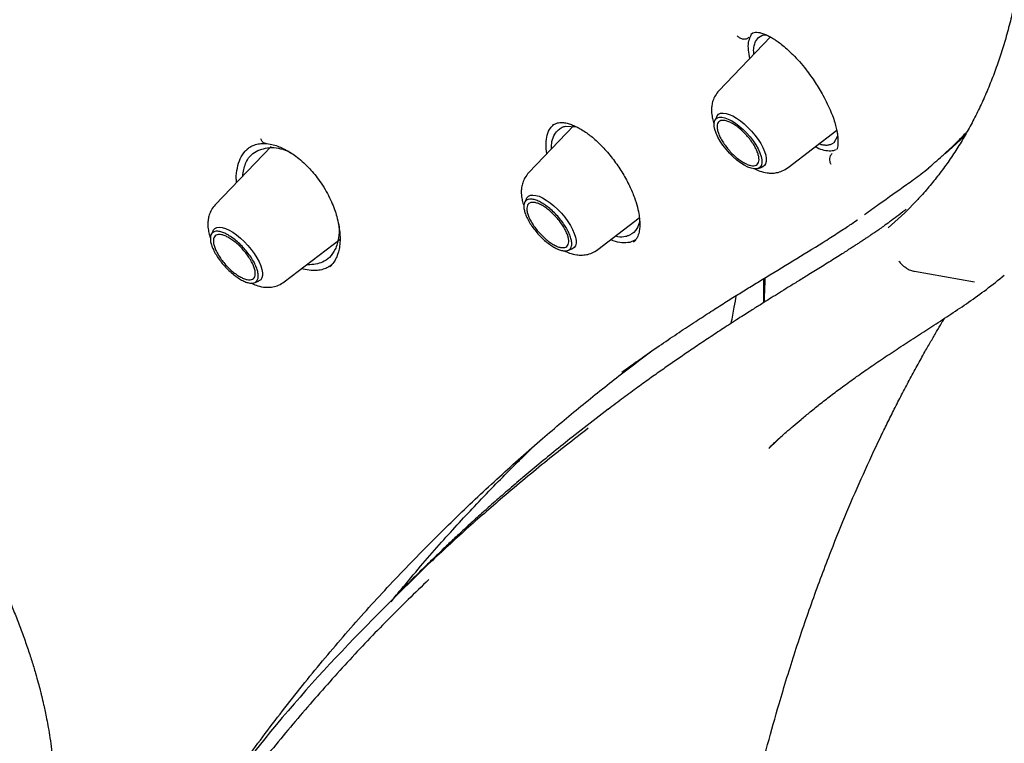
# Model space of a CAD drawing. Header units: millimetres. Extents: x 8 to 1918, y 12 to 2737.
# Tile 20 of 113: x 1631 to 1655, y 935 to 953. Entities that reach past the tile are written whole.
import ezdxf

# ---------------------------------------------------------------- set-up
doc = ezdxf.new("R2010")
doc.units = ezdxf.units.MM

msp = doc.modelspace()

# ---------------------------------------------------------------- linework, layer by layer
at = {"color": 7, "linetype": 'Continuous', "lineweight": 30}
for p, q in [((1648.865, 952.232), (1647.608, 950.918)), ((1648.408, 952.304), (1648.415, 952.312)), ((1648.502, 952.119), (1648.575, 952.217)), ((1647.556, 950.288), (1647.509, 950.193)), ((1644.062, 950.066), (1642.962, 948.916)), ((1643.544, 950.073), (1643.666, 950.132)), ((1643.864, 950.053), (1644.134, 950.033)), ((1649.296, 949.038), (1650.485, 949.951)), ((1650.507, 949.811), (1650.417, 949.647)), ((1653.136, 949.379), (1653.607, 949.809)), ((1636.674, 949.558), (1635.307, 948.129)), ((1636.512, 949.629), (1636.543, 949.628)), ((1650.417, 949.647), (1650.356, 949.609)), ((1636.074, 949.468), (1636.086, 949.479)), ((1648.564, 949.017), (1648.664, 949.054)), ((1642.91, 948.286), (1642.863, 948.19)), ((1644.65, 947.036), (1645.664, 947.815)), ((1635.256, 947.5), (1635.208, 947.403)), ((1636.995, 946.249), (1638.355, 947.294)), ((1645.571, 947.273), (1645.429, 947.213)), ((1645.54, 947.244), (1645.521, 947.225)), ((1643.917, 947.015), (1644.019, 947.052)), ((1637.575, 946.662), (1637.54, 946.668)), ((1638.106, 946.623), (1638.099, 946.615)), ((1637.652, 946.523), (1637.408, 946.566)), ((1652.382, 946.507), (1653.851, 946.248)), ((1636.262, 946.228), (1636.364, 946.265)), ((1644.906, 943.138), (1644.025, 942.455)), ((1648.828, 942.183), (1649.221, 942.551)), ((1642.776, 941.928), (1643.115, 942.257)), ((1640.487, 939.343), (1640.359, 939.22))]:
    msp.add_line(p, q, dxfattribs=at)
at = {"color": 7, "linetype": 'Continuous', "lineweight": 30, "flags": 128}
for points in [[(1648.226, 949.097), (1648.136, 949.155), (1648.044, 949.225), (1647.953, 949.305), (1647.865, 949.393), (1647.782, 949.487), (1647.706, 949.585), (1647.639, 949.684), (1647.583, 949.782), (1647.54, 949.877), (1647.509, 949.966), (1647.492, 950.047), (1647.49, 950.118), (1647.502, 950.177), (1647.528, 950.222), (1647.568, 950.254), (1647.62, 950.27), (1647.683, 950.271), (1647.756, 950.256), (1647.837, 950.226), (1647.924, 950.182), (1648.014, 950.124), (1648.106, 950.054), (1648.197, 949.974), (1648.285, 949.886), (1648.368, 949.792), (1648.444, 949.694), (1648.51, 949.595), (1648.566, 949.496), (1648.61, 949.402), (1648.64, 949.313), (1648.657, 949.232), (1648.659, 949.161), (1648.647, 949.102), (1648.621, 949.056), (1648.582, 949.025), (1648.53, 949.009), (1648.466, 949.008), (1648.393, 949.023), (1648.313, 949.053), (1648.226, 949.097)], [(1647.556, 950.288), (1647.565, 950.305), (1647.601, 950.342), (1647.65, 950.365), (1647.71, 950.372), (1647.781, 950.364), (1647.86, 950.34), (1647.946, 950.301), (1648.037, 950.249), (1648.131, 950.184), (1648.225, 950.107), (1648.317, 950.021), (1648.406, 949.928), (1648.488, 949.83), (1648.563, 949.729), (1648.628, 949.627), (1648.681, 949.527), (1648.722, 949.432), (1648.75, 949.343), (1648.764, 949.262), (1648.763, 949.192), (1648.748, 949.134), (1648.719, 949.089), (1648.677, 949.059), (1648.664, 949.054)], [(1642.91, 948.286), (1642.92, 948.303), (1642.955, 948.34), (1643.004, 948.363), (1643.065, 948.37), (1643.135, 948.362), (1643.215, 948.338), (1643.301, 948.299), (1643.392, 948.247), (1643.485, 948.182), (1643.58, 948.105), (1643.672, 948.019), (1643.76, 947.926), (1643.843, 947.828), (1643.917, 947.727), (1643.982, 947.625), (1644.036, 947.525), (1644.077, 947.43), (1644.105, 947.341), (1644.118, 947.26), (1644.118, 947.19), (1644.103, 947.132), (1644.074, 947.087), (1644.031, 947.057), (1644.019, 947.052)], [(1651.737, 947.569), (1652.144, 947.935), (1652.455, 948.25)], [(1635.256, 947.5), (1635.265, 947.516), (1635.301, 947.554), (1635.349, 947.576), (1635.41, 947.583), (1635.48, 947.575), (1635.56, 947.551), (1635.646, 947.513), (1635.737, 947.46), (1635.831, 947.395), (1635.925, 947.319), (1636.017, 947.233), (1636.105, 947.14), (1636.188, 947.041), (1636.262, 946.94), (1636.327, 946.839), (1636.381, 946.739), (1636.422, 946.643), (1636.45, 946.554), (1636.463, 946.473), (1636.463, 946.403), (1636.448, 946.345), (1636.419, 946.301), (1636.376, 946.27), (1636.364, 946.265)]]:
    msp.add_lwpolyline(points, dxfattribs=at)
at = {"color": 7, "linetype": 'Continuous', "lineweight": 30}
for points, knots in [([(1583.013, 1025.559), (1583.038, 1025.578), (1583.163, 1025.676), (1583.398, 1025.838), (1583.72, 1026.045), (1584.054, 1026.237), (1584.399, 1026.416), (1584.756, 1026.582), (1585.123, 1026.734), (1585.5, 1026.873), (1585.889, 1026.998), (1586.287, 1027.109), (1586.696, 1027.207), (1587.115, 1027.291), (1587.545, 1027.361), (1587.984, 1027.418), (1588.433, 1027.461), (1588.892, 1027.491), (1589.36, 1027.506), (1589.838, 1027.509), (1590.325, 1027.497), (1590.821, 1027.472), (1591.326, 1027.433), (1591.84, 1027.38), (1592.363, 1027.314), (1592.894, 1027.234), (1593.433, 1027.14), (1593.981, 1027.033), (1594.537, 1026.912), (1595.1, 1026.777), (1595.671, 1026.629), (1596.249, 1026.467), (1596.835, 1026.292), (1597.428, 1026.104), (1598.027, 1025.902), (1598.633, 1025.687), (1599.246, 1025.458), (1599.864, 1025.217), (1600.489, 1024.962), (1601.119, 1024.694), (1601.755, 1024.414), (1602.396, 1024.12), (1603.042, 1023.814), (1603.693, 1023.495), (1604.349, 1023.164), (1605.009, 1022.82), (1605.674, 1022.464), (1606.342, 1022.095), (1607.014, 1021.715), (1607.689, 1021.322), (1608.368, 1020.918), (1609.05, 1020.502), (1609.734, 1020.074), (1610.422, 1019.636), (1611.111, 1019.185), (1611.803, 1018.724), (1612.496, 1018.252), (1613.191, 1017.769), (1613.887, 1017.275), (1614.585, 1016.771), (1615.283, 1016.257), (1615.982, 1015.732), (1616.682, 1015.197), (1617.381, 1014.653), (1618.081, 1014.099), (1618.78, 1013.536), (1619.479, 1012.964), (1620.177, 1012.382), (1620.874, 1011.792), (1621.569, 1011.193), (1622.264, 1010.586), (1622.956, 1009.97), (1623.647, 1009.347), (1624.335, 1008.716), (1625.021, 1008.077), (1625.704, 1007.431), (1626.384, 1006.777), (1627.062, 1006.117), (1627.735, 1005.45), (1628.406, 1004.777), (1629.072, 1004.097), (1629.735, 1003.411), (1630.393, 1002.72), (1631.046, 1002.023), (1631.695, 1001.321), (1632.339, 1000.614), (1632.978, 999.901), (1633.612, 999.185), (1634.24, 998.464), (1634.862, 997.738), (1635.478, 997.009), (1636.088, 996.277), (1636.691, 995.541), (1637.288, 994.802), (1637.878, 994.06), (1638.461, 993.315), (1639.037, 992.568), (1639.605, 991.819), (1640.166, 991.069), (1640.719, 990.316), (1641.264, 989.562), (1641.801, 988.808), (1642.329, 988.052), (1642.849, 987.296), (1643.361, 986.539), (1643.863, 985.783), (1644.356, 985.026), (1644.84, 984.271), (1645.315, 983.516), (1645.78, 982.761), (1646.236, 982.008), (1646.681, 981.257), (1647.117, 980.507), (1647.542, 979.76), (1647.957, 979.014), (1648.362, 978.272), (1648.756, 977.532), (1649.14, 976.794), (1649.512, 976.061), (1649.874, 975.33), (1650.225, 974.604), (1650.564, 973.882), (1650.892, 973.164), (1651.209, 972.45), (1651.514, 971.741), (1651.808, 971.037), (1652.09, 970.339), (1652.36, 969.646), (1652.618, 968.958), (1652.864, 968.277), (1653.098, 967.602), (1653.32, 966.933), (1653.53, 966.271), (1653.727, 965.616), (1653.912, 964.968), (1654.085, 964.328), (1654.245, 963.695), (1654.393, 963.07), (1654.529, 962.452), (1654.651, 961.843), (1654.762, 961.243), (1654.859, 960.651), (1654.944, 960.068), (1655.016, 959.494), (1655.076, 958.929), (1655.123, 958.374), (1655.157, 957.828), (1655.178, 957.292), (1655.187, 956.766), (1655.183, 956.251), (1655.167, 955.745), (1655.138, 955.25), (1655.096, 954.766), (1655.042, 954.292), (1654.975, 953.83), (1654.896, 953.378), (1654.804, 952.938), (1654.699, 952.508), (1654.583, 952.091), (1654.453, 951.685), (1654.312, 951.29), (1654.158, 950.907), (1653.992, 950.536), (1653.813, 950.177), (1653.623, 949.83), (1653.42, 949.495), (1653.204, 949.172), (1652.977, 948.862), (1652.737, 948.565), (1652.558, 948.358), (1652.456, 948.253), (1652.442, 948.239)], [0, 0, 0, 0, 0.001511, 0.007569, 0.013624, 0.019674, 0.025718, 0.031755, 0.037785, 0.043807, 0.049821, 0.055828, 0.061828, 0.067821, 0.073807, 0.079788, 0.085765, 0.091736, 0.097705, 0.10367, 0.109632, 0.115592, 0.121551, 0.127508, 0.133465, 0.13942, 0.145375, 0.15133, 0.157285, 0.16324, 0.169196, 0.175151, 0.181107, 0.187063, 0.19302, 0.198978, 0.204936, 0.210894, 0.216853, 0.222813, 0.228774, 0.234735, 0.240696, 0.246658, 0.252621, 0.258585, 0.264549, 0.270513, 0.276478, 0.282444, 0.28841, 0.294376, 0.300343, 0.30631, 0.312278, 0.318246, 0.324214, 0.330183, 0.336152, 0.342122, 0.348091, 0.354061, 0.360032, 0.366002, 0.371973, 0.377944, 0.383915, 0.389887, 0.395858, 0.40183, 0.407802, 0.413774, 0.419746, 0.425719, 0.431691, 0.437664, 0.443637, 0.44961, 0.455583, 0.461556, 0.467529, 0.473502, 0.479475, 0.485448, 0.491422, 0.497395, 0.503368, 0.509341, 0.515315, 0.521288, 0.527261, 0.533234, 0.539207, 0.54518, 0.551153, 0.557126, 0.563099, 0.569072, 0.575045, 0.581017, 0.58699, 0.592962, 0.598934, 0.604906, 0.610878, 0.61685, 0.622821, 0.628792, 0.634763, 0.640734, 0.646705, 0.652675, 0.658645, 0.664615, 0.670584, 0.676554, 0.682522, 0.688491, 0.694459, 0.700427, 0.706394, 0.712361, 0.718327, 0.724293, 0.730259, 0.736224, 0.742189, 0.748153, 0.754116, 0.760079, 0.766041, 0.772003, 0.777964, 0.783925, 0.789884, 0.795844, 0.801802, 0.80776, 0.813717, 0.819674, 0.82563, 0.831586, 0.837541, 0.843496, 0.84945, 0.855404, 0.861358, 0.867312, 0.873267, 0.879221, 0.885177, 0.891133, 0.897091, 0.903051, 0.909012, 0.914976, 0.920944, 0.926915, 0.93289, 0.938871, 0.944857, 0.950849, 0.956848, 0.962854, 0.968868, 0.97489, 0.980919, 0.986956, 0.993, 0.999049, 1, 1, 1, 1]), ([(1648.36, 951.705), (1648.348, 951.774), (1648.322, 951.917), (1648.326, 952.101), (1648.359, 952.194), (1648.375, 952.241)], [0, 0, 0, 0, 0.321431, 0.659471, 1, 1, 1, 1]), ([(1648.375, 952.242), (1648.382, 952.254), (1648.395, 952.28), (1648.413, 952.308), (1648.427, 952.321), (1648.432, 952.325)], [0, 0, 0, 0, 0.407898, 0.815796, 1, 1, 1, 1]), ([(1648.389, 952.296), (1648.404, 952.309), (1648.434, 952.334), (1648.496, 952.346), (1648.566, 952.344), (1648.65, 952.327), (1648.745, 952.293), (1648.844, 952.245), (1648.938, 952.19), (1649.035, 952.125), (1649.143, 952.044), (1649.27, 951.935), (1649.416, 951.796), (1649.575, 951.627), (1649.723, 951.45), (1649.852, 951.278), (1649.96, 951.121), (1650.06, 950.963), (1650.16, 950.789), (1650.256, 950.602), (1650.344, 950.406), (1650.411, 950.228), (1650.458, 950.073), (1650.488, 949.945), (1650.502, 949.856), (1650.51, 949.788), (1650.513, 949.733), (1650.515, 949.669), (1650.513, 949.601), (1650.505, 949.534), (1650.492, 949.498), (1650.485, 949.478)], [0, 0, 0, 0, 0.0438302, 0.0842308, 0.1211349, 0.1544198, 0.1935223, 0.2271202, 0.255127, 0.2810468, 0.3115327, 0.3467809, 0.3867962, 0.4315354, 0.4783947, 0.5129234, 0.5469205, 0.5803913, 0.6133283, 0.6563618, 0.698351, 0.7384156, 0.7743789, 0.8061307, 0.8336632, 0.8464675, 0.8644617, 0.8889508, 0.9197775, 0.9567986, 1, 1, 1, 1]), ([(1648.575, 952.216), (1648.629, 952.254), (1648.685, 952.292), (1648.77, 952.278), (1648.773, 952.278)], [0, 0, 0, 0, 0.965909, 1, 1, 1, 1]), ([(1648.462, 951.811), (1648.46, 951.83), (1648.451, 951.905), (1648.463, 952.012), (1648.489, 952.084), (1648.502, 952.118)], [0, 0, 0, 0, 0.146995, 0.588511, 1, 1, 1, 1]), ([(1647.608, 950.918), (1647.575, 950.878), (1647.514, 950.804), (1647.46, 950.679), (1647.433, 950.563), (1647.424, 950.436), (1647.435, 950.309), (1647.461, 950.192), (1647.482, 950.133), (1647.49, 950.113)], [0, 0, 0, 0, 0.178118, 0.336021, 0.473478, 0.591125, 0.778037, 0.92119, 1, 1, 1, 1]), ([(1643.402, 949.376), (1643.394, 949.459), (1643.377, 949.627), (1643.411, 949.838), (1643.476, 950.003), (1643.549, 950.069), (1643.58, 950.098)], [0, 0, 0, 0, 0.2594978, 0.5279666, 0.7946386, 1, 1, 1, 1]), ([(1643.519, 949.498), (1643.52, 949.559), (1643.523, 949.697), (1643.588, 949.85), (1643.679, 949.962), (1643.773, 950.025), (1643.836, 950.045), (1643.864, 950.053)], [0, 0, 0, 0, 0.210068, 0.473955, 0.693742, 0.869149, 1, 1, 1, 1]), ([(1643.666, 950.132), (1643.703, 950.137), (1643.773, 950.146), (1643.891, 950.127), (1644.001, 950.093), (1644.111, 950.048), (1644.226, 949.988), (1644.343, 949.914), (1644.462, 949.826), (1644.579, 949.729), (1644.701, 949.614), (1644.825, 949.484), (1644.946, 949.344), (1645.096, 949.151), (1645.265, 948.9), (1645.428, 948.598), (1645.544, 948.319), (1645.619, 948.077), (1645.658, 947.888), (1645.675, 947.736), (1645.677, 947.61), (1645.666, 947.508), (1645.649, 947.428), (1645.625, 947.358), (1645.587, 947.282), (1645.547, 947.241), (1645.524, 947.218)], [0, 0, 0, 0, 0.052563, 0.097845, 0.135576, 0.166839, 0.200326, 0.23763, 0.268104, 0.300797, 0.335823, 0.372319, 0.408415, 0.444, 0.513374, 0.580367, 0.643096, 0.698257, 0.746448, 0.780913, 0.819328, 0.856334, 0.881496, 0.910155, 0.949689, 1, 1, 1, 1]), ([(1636.541, 949.629), (1636.537, 949.629), (1636.519, 949.629), (1636.486, 949.644), (1636.447, 949.679), (1636.43, 949.719), (1636.421, 949.74)], [0, 0, 0, 0, 0.08779, 0.354067, 0.65818, 1, 1, 1, 1]), ([(1652.726, 949.037), (1652.779, 949.081), (1652.892, 949.175), (1653.07, 949.331), (1653.267, 949.511), (1653.45, 949.69), (1653.586, 949.83), (1653.651, 949.901), (1653.67, 949.922)], [0, 0, 0, 0, 0.158495, 0.340795, 0.546882, 0.776743, 0.935616, 1, 1, 1, 1]), ([(1635.83, 948.675), (1635.827, 948.706), (1635.815, 948.833), (1635.842, 949.033), (1635.914, 949.26), (1636.004, 949.416), (1636.08, 949.477), (1636.103, 949.495)], [0, 0, 0, 0, 0.085785, 0.352239, 0.61957, 0.886813, 1, 1, 1, 1]), ([(1635.978, 948.831), (1635.995, 948.938), (1636.037, 949.2), (1636.288, 949.48), (1636.555, 949.516), (1636.688, 949.534)], [0, 0, 0, 0, 0.2562491, 0.6270429, 1, 1, 1, 1]), ([(1636.081, 949.483), (1636.105, 949.503), (1636.16, 949.547), (1636.262, 949.595), (1636.381, 949.628), (1636.473, 949.628), (1636.517, 949.628)], [0, 0, 0, 0, 0.2108619, 0.4686602, 0.7444968, 1, 1, 1, 1]), ([(1636.533, 949.629), (1636.585, 949.623), (1636.682, 949.613), (1636.828, 949.568), (1636.97, 949.508), (1637.107, 949.433), (1637.249, 949.339), (1637.397, 949.224), (1637.543, 949.089), (1637.681, 948.941), (1637.807, 948.787), (1637.886, 948.672), (1637.927, 948.612)], [0, 0, 0, 0, 0.117397, 0.219434, 0.306881, 0.411216, 0.494341, 0.592544, 0.709041, 0.797184, 0.894009, 1, 1, 1, 1]), ([(1636.688, 949.534), (1636.832, 949.517), (1636.993, 949.498), (1637.159, 949.396), (1637.177, 949.385)], [0, 0, 0, 0, 0.892673, 1, 1, 1, 1]), ([(1650.469, 949.471), (1650.427, 949.458), (1650.344, 949.431), (1650.184, 949.455), (1650.054, 949.494), (1649.975, 949.54), (1649.96, 949.548)], [0, 0, 0, 0, 0.312112, 0.621846, 0.931256, 1, 1, 1, 1]), ([(1650.357, 949.609), (1650.333, 949.601), (1650.286, 949.583), (1650.201, 949.581), (1650.122, 949.592), (1650.068, 949.611), (1650.05, 949.617)], [0, 0, 0, 0, 0.27678, 0.56013, 0.850131, 1, 1, 1, 1]), ([(1648.464, 949.015), (1648.511, 948.994), (1648.614, 948.946), (1648.758, 948.911), (1648.898, 948.901), (1649.024, 948.913), (1649.165, 948.952), (1649.25, 949.008), (1649.296, 949.038)], [0, 0, 0, 0, 0.172414, 0.382672, 0.505709, 0.649248, 0.814091, 1, 1, 1, 1]), ([(1652.19, 948.626), (1652.191, 948.626), (1652.248, 948.666), (1652.365, 948.751), (1652.545, 948.885), (1652.667, 948.981), (1652.731, 949.031)], [0, 0, 0, 0, 0.003262, 0.307187, 0.639427, 1, 1, 1, 1]), ([(1642.962, 948.916), (1642.929, 948.876), (1642.868, 948.802), (1642.815, 948.677), (1642.788, 948.561), (1642.778, 948.434), (1642.789, 948.307), (1642.816, 948.188), (1642.838, 948.127), (1642.847, 948.103)], [0, 0, 0, 0, 0.176554, 0.333069, 0.469319, 0.585933, 0.771202, 0.913098, 1, 1, 1, 1]), ([(1637.927, 948.612), (1637.969, 948.543), (1638.051, 948.41), (1638.147, 948.209), (1638.222, 948.022), (1638.282, 947.832), (1638.325, 947.646), (1638.35, 947.467), (1638.359, 947.291), (1638.349, 947.127), (1638.325, 947.009), (1638.303, 946.936), (1638.286, 946.887), (1638.255, 946.814), (1638.199, 946.715), (1638.138, 946.652), (1638.103, 946.616)], [0, 0, 0, 0, 0.0886572, 0.1712319, 0.2480709, 0.3193333, 0.405766, 0.4832247, 0.5535554, 0.6459533, 0.7249427, 0.7488344, 0.778734, 0.8188885, 0.8981394, 1, 1, 1, 1]), ([(1651.166, 947.894), (1651.285, 947.98), (1651.626, 948.224), (1651.968, 948.469), (1652.189, 948.627)], [0, 0, 0, 0, 0.351647, 1, 1, 1, 1]), ([(1635.307, 948.129), (1635.275, 948.09), (1635.213, 948.016), (1635.16, 947.89), (1635.133, 947.774), (1635.123, 947.647), (1635.135, 947.52), (1635.161, 947.401), (1635.183, 947.34), (1635.192, 947.317)], [0, 0, 0, 0, 0.176554, 0.333069, 0.469319, 0.585933, 0.771202, 0.913098, 1, 1, 1, 1]), ([(1652.183, 948.023), (1652.171, 948.013), (1652.094, 947.951), (1651.959, 947.848), (1651.784, 947.718), (1651.637, 947.612), (1651.515, 947.526), (1651.417, 947.458), (1651.333, 947.401), (1651.263, 947.354), (1651.208, 947.317), (1651.163, 947.287), (1651.12, 947.258), (1651.07, 947.225), (1651.008, 947.184), (1650.931, 947.134), (1650.839, 947.075), (1650.733, 947.007), (1650.607, 946.926), (1650.46, 946.833), (1650.296, 946.731), (1650.129, 946.627), (1649.966, 946.525), (1649.772, 946.406), (1649.552, 946.27), (1649.311, 946.122), (1649.092, 945.986), (1648.895, 945.863), (1648.731, 945.761), (1648.595, 945.675), (1648.476, 945.6), (1648.349, 945.519), (1648.201, 945.425), (1648.028, 945.314), (1647.792, 945.162), (1647.501, 944.971), (1647.164, 944.747), (1646.844, 944.531), (1646.54, 944.322), (1646.247, 944.118), (1645.944, 943.904), (1645.62, 943.67), (1645.27, 943.413), (1645.027, 943.229), (1644.901, 943.134)], [0, 0, 0, 0, 0.005276, 0.03521, 0.062006, 0.085646, 0.102924, 0.11799, 0.130839, 0.141462, 0.149855, 0.156013, 0.162091, 0.169134, 0.178273, 0.189513, 0.202861, 0.218324, 0.235906, 0.257705, 0.281966, 0.306193, 0.329388, 0.351543, 0.3885, 0.422094, 0.452302, 0.479142, 0.502818, 0.519349, 0.534154, 0.55082, 0.570555, 0.593362, 0.619243, 0.663932, 0.708045, 0.751242, 0.789032, 0.826087, 0.864538, 0.906339, 0.951491, 1, 1, 1, 1]), ([(1638.312, 947.69), (1638.318, 947.66), (1638.345, 947.527), (1638.323, 947.302), (1638.251, 947.04), (1638.109, 946.845), (1637.898, 946.691), (1637.699, 946.673), (1637.575, 946.662)], [0, 0, 0, 0, 0.049057, 0.213257, 0.409427, 0.586911, 0.744479, 1, 1, 1, 1]), ([(1645.673, 947.734), (1645.653, 947.67), (1645.608, 947.519), (1645.482, 947.411), (1645.376, 947.368), (1645.342, 947.358), (1645.332, 947.355), (1645.328, 947.355)], [0, 0, 0, 0, 0.33863, 0.809177, 0.939658, 0.978593, 1, 1, 1, 1]), ([(1645.578, 944.286), (1645.631, 944.324), (1645.842, 944.474), (1646.195, 944.717), (1646.629, 945.011), (1647.032, 945.278), (1647.404, 945.519), (1647.745, 945.737), (1648.063, 945.935), (1648.367, 946.123), (1648.822, 946.402), (1649.424, 946.767), (1649.973, 947.1), (1650.325, 947.324), (1650.491, 947.431), (1650.639, 947.527), (1650.771, 947.615), (1650.885, 947.691), (1650.959, 947.743), (1650.992, 947.766)], [0, 0, 0, 0, 0.027546, 0.108336, 0.184458, 0.255921, 0.322726, 0.383803, 0.440396, 0.495217, 0.550441, 0.692883, 0.838223, 0.87558, 0.908879, 0.937967, 0.962842, 0.983513, 1, 1, 1, 1]), ([(1650.912, 947.71), (1650.931, 947.723), (1650.956, 947.741), (1650.981, 947.759), (1650.987, 947.763)], [0, 0, 0, 0, 0.7616131, 1, 1, 1, 1]), ([(1645.328, 947.355), (1645.269, 947.344), (1645.192, 947.331), (1645.098, 947.357), (1645.077, 947.363)], [0, 0, 0, 0, 0.766347, 1, 1, 1, 1]), ([(1645.429, 947.213), (1645.367, 947.207), (1645.243, 947.196), (1645.082, 947.226), (1644.986, 947.271), (1644.968, 947.28)], [0, 0, 0, 0, 0.449315, 0.894876, 1, 1, 1, 1]), ([(1622.946, 946.877), (1623.038, 946.823), (1623.212, 946.721), (1623.461, 946.565), (1623.681, 946.421), (1623.888, 946.281), (1624.075, 946.15), (1624.234, 946.035), (1624.343, 945.954), (1624.415, 945.901), (1624.47, 945.859), (1624.529, 945.814), (1624.603, 945.757), (1624.692, 945.688), (1624.795, 945.607), (1624.912, 945.513), (1625.073, 945.381), (1625.285, 945.203), (1625.541, 944.979), (1625.808, 944.737), (1626.163, 944.402), (1626.599, 943.966), (1627.108, 943.416), (1627.598, 942.846), (1628.066, 942.255), (1628.51, 941.647), (1628.93, 941.02), (1629.325, 940.373), (1629.693, 939.71), (1629.974, 939.147), (1630.183, 938.693), (1630.331, 938.349), (1630.472, 938.004), (1630.603, 937.658), (1630.722, 937.32), (1630.828, 936.997), (1630.914, 936.711), (1630.981, 936.472), (1631.023, 936.312), (1631.048, 936.215), (1631.06, 936.166), (1631.07, 936.124), (1631.083, 936.075), (1631.1, 936), (1631.125, 935.89), (1631.157, 935.745), (1631.194, 935.565), (1631.234, 935.349), (1631.275, 935.1), (1631.315, 934.817), (1631.35, 934.503), (1631.376, 934.157), (1631.391, 933.781), (1631.388, 933.378), (1631.368, 932.984), (1631.337, 932.73), (1631.323, 932.615)], [0, 0, 0, 0, 0.0209512, 0.0396811, 0.0562068, 0.0705409, 0.086258, 0.0981078, 0.1060983, 0.1107901, 0.1141244, 0.1185459, 0.124054, 0.130648, 0.1383272, 0.1470907, 0.1569378, 0.1745995, 0.1946527, 0.2150487, 0.2353796, 0.2762565, 0.316893, 0.3573043, 0.3975066, 0.437519, 0.4775913, 0.5180681, 0.558779, 0.5996842, 0.6202206, 0.6408145, 0.6614683, 0.6821846, 0.7029577, 0.7221078, 0.7401202, 0.7545062, 0.7652635, 0.7690745, 0.7720799, 0.7742807, 0.7765568, 0.7811965, 0.7878742, 0.7967679, 0.8078709, 0.821177, 0.8366809, 0.8543806, 0.8742785, 0.8963834, 0.9207134, 0.9472976, 0.9761797, 1, 1, 1, 1]), ([(1643.831, 947.008), (1643.873, 946.988), (1643.972, 946.942), (1644.112, 946.91), (1644.252, 946.899), (1644.379, 946.911), (1644.519, 946.95), (1644.605, 947.006), (1644.65, 947.036)], [0, 0, 0, 0, 0.159975, 0.373393, 0.49828, 0.643976, 0.811296, 1, 1, 1, 1]), ([(1638.14, 946.658), (1638.116, 946.641), (1638.056, 946.597), (1637.944, 946.552), (1637.805, 946.521), (1637.703, 946.522), (1637.652, 946.523)], [0, 0, 0, 0, 0.179395, 0.451763, 0.72501, 1, 1, 1, 1]), ([(1652.004, 946.757), (1652.025, 946.73), (1652.072, 946.668), (1652.17, 946.594), (1652.275, 946.531), (1652.349, 946.515), (1652.381, 946.508)], [0, 0, 0, 0, 0.213872, 0.500012, 0.786141, 1, 1, 1, 1]), ([(1648.828, 942.192), (1648.83, 942.194), (1648.841, 942.205), (1648.874, 942.236), (1648.933, 942.29), (1649.018, 942.369), (1649.127, 942.468), (1649.264, 942.589), (1649.429, 942.733), (1649.625, 942.899), (1649.848, 943.083), (1650.1, 943.285), (1650.373, 943.496), (1650.666, 943.716), (1650.978, 943.941), (1651.315, 944.177), (1651.676, 944.421), (1652.061, 944.674), (1652.458, 944.931), (1652.867, 945.195), (1653.283, 945.466), (1653.712, 945.755), (1654.149, 946.066), (1654.432, 946.295), (1654.576, 946.412)], [0, 0, 0, 0, 0.001603, 0.007246, 0.019027, 0.034791, 0.054539, 0.07827, 0.107974, 0.142212, 0.180983, 0.224289, 0.27213, 0.320873, 0.373566, 0.430207, 0.490793, 0.555329, 0.623821, 0.69202, 0.763734, 0.838968, 0.917721, 1, 1, 1, 1]), ([(1636.176, 946.221), (1636.218, 946.202), (1636.317, 946.156), (1636.457, 946.123), (1636.598, 946.113), (1636.724, 946.124), (1636.864, 946.163), (1636.95, 946.219), (1636.995, 946.249)], [0, 0, 0, 0, 0.159975, 0.373393, 0.49828, 0.643976, 0.811296, 1, 1, 1, 1]), ([(1648.708, 945.746), (1648.707, 945.871), (1648.705, 946.068), (1648.706, 946.261), (1648.706, 946.33)], [0, 0, 0, 0, 0.639669, 1, 1, 1, 1]), ([(1648.732, 946.346), (1648.73, 946.275), (1648.723, 946.076), (1648.714, 945.875), (1648.708, 945.746)], [0, 0, 0, 0, 0.356399, 1, 1, 1, 1]), ([(1647.91, 945.237), (1647.934, 945.368), (1647.976, 945.597), (1648.019, 945.823), (1648.038, 945.919)], [0, 0, 0, 0, 0.569884, 1, 1, 1, 1]), ([(1646.679, 917.02), (1646.684, 917.219), (1646.695, 917.599), (1646.711, 918.145), (1646.725, 918.642), (1646.74, 919.09), (1646.753, 919.486), (1646.765, 919.831), (1646.777, 920.129), (1646.787, 920.386), (1646.796, 920.608), (1646.804, 920.797), (1646.812, 920.967), (1646.819, 921.14), (1646.829, 921.341), (1646.841, 921.58), (1646.854, 921.847), (1646.871, 922.148), (1646.889, 922.471), (1646.91, 922.815), (1646.932, 923.164), (1646.956, 923.511), (1646.98, 923.843), (1647.003, 924.14), (1647.024, 924.397), (1647.042, 924.616), (1647.06, 924.82), (1647.078, 925.032), (1647.101, 925.275), (1647.128, 925.555), (1647.159, 925.87), (1647.194, 926.202), (1647.231, 926.54), (1647.269, 926.876), (1647.308, 927.203), (1647.348, 927.521), (1647.387, 927.823), (1647.425, 928.1), (1647.458, 928.34), (1647.485, 928.529), (1647.508, 928.684), (1647.529, 928.829), (1647.554, 928.995), (1647.584, 929.188), (1647.618, 929.407), (1647.704, 929.934), (1647.846, 930.756), (1648.059, 931.848), (1648.287, 932.909), (1648.532, 933.94), (1648.794, 934.951), (1649.103, 936.049), (1649.466, 937.226), (1649.89, 938.472), (1650.314, 939.606), (1650.73, 940.633), (1651.133, 941.56), (1651.465, 942.275), (1651.72, 942.799), (1651.893, 943.145), (1652.072, 943.494), (1652.258, 943.847), (1652.447, 944.196), (1652.624, 944.515), (1652.782, 944.792), (1652.918, 945.027), (1653.028, 945.213), (1653.092, 945.319), (1653.115, 945.358)], [0, 0, 0, 0, 0.017839, 0.034216, 0.049136, 0.0626, 0.074605, 0.084971, 0.093919, 0.101656, 0.108379, 0.11419, 0.118943, 0.12392, 0.130083, 0.137437, 0.145926, 0.15478, 0.165282, 0.17597, 0.186849, 0.19792, 0.208596, 0.218136, 0.226079, 0.232993, 0.23904, 0.245684, 0.253273, 0.262364, 0.272538, 0.283426, 0.294291, 0.305112, 0.315889, 0.326009, 0.336083, 0.34532, 0.353167, 0.359612, 0.363925, 0.368451, 0.373892, 0.380254, 0.387543, 0.395501, 0.4325, 0.469545, 0.505571, 0.54107, 0.576569, 0.612074, 0.658569, 0.705069, 0.751576, 0.789247, 0.826919, 0.864602, 0.879416, 0.89457, 0.91021, 0.926333, 0.942938, 0.959133, 0.97183, 0.983428, 0.994054, 1, 1, 1, 1]), ([(1635.23, 933.426), (1635.543, 933.867), (1636.168, 934.748), (1637.129, 936.011), (1638.111, 937.224), (1639.123, 938.375), (1640.154, 939.47), (1641.197, 940.511), (1642.247, 941.497), (1643.263, 942.397), (1644.237, 943.216), (1645.118, 943.922), (1645.68, 944.344), (1645.935, 944.536)], [0, 0, 0, 0, 0.094899, 0.189834, 0.284774, 0.379708, 0.474627, 0.569529, 0.664416, 0.759287, 0.844281, 0.929263, 1, 1, 1, 1]), ([(1645.235, 944.042), (1645.348, 944.124), (1645.468, 944.21), (1645.585, 944.292), (1645.591, 944.296)], [0, 0, 0, 0, 0.948527, 1, 1, 1, 1]), ([(1644.417, 942.672), (1644.061, 942.397), (1643.349, 941.846), (1642.627, 941.237), (1642.267, 940.932)], [0, 0, 0, 0, 0.4999563, 1, 1, 1, 1]), ([(1644.025, 942.455), (1643.877, 942.338), (1643.59, 942.11), (1643.17, 941.765), (1642.776, 941.434), (1642.407, 941.118), (1642.064, 940.818), (1641.749, 940.535), (1641.46, 940.272), (1641.199, 940.03), (1640.965, 939.809), (1640.758, 939.61), (1640.578, 939.436), (1640.466, 939.326), (1640.414, 939.275)], [0, 0, 0, 0, 0.125103, 0.242639, 0.352601, 0.454982, 0.549772, 0.63696, 0.716536, 0.788492, 0.85282, 0.909516, 0.958576, 1, 1, 1, 1]), ([(1639.604, 938.434), (1639.685, 938.535), (1639.923, 938.83), (1640.315, 939.295), (1640.771, 939.82), (1641.21, 940.306), (1641.653, 940.783), (1642.097, 941.247), (1642.481, 941.638), (1642.708, 941.861), (1642.787, 941.939)], [0, 0, 0, 0, 0.079235, 0.230892, 0.375525, 0.513139, 0.643764, 0.790151, 0.926615, 1, 1, 1, 1]), ([(1642.267, 940.932), (1641.972, 940.676), (1641.383, 940.165), (1640.795, 939.617), (1640.501, 939.344)], [0, 0, 0, 0, 0.500527, 1, 1, 1, 1]), ([(1640.501, 939.344), (1639.698, 938.554), (1638.093, 936.976), (1635.939, 934.445), (1634.659, 932.613), (1634.09, 931.798)], [0, 0, 0, 0, 0.35708, 0.713904, 1, 1, 1, 1]), ([(1640.358, 939.221), (1640.244, 939.109), (1640.016, 938.883), (1639.785, 938.654), (1639.669, 938.539)], [0, 0, 0, 0, 0.496533, 1, 1, 1, 1]), ([(1640.522, 938.979), (1640.187, 938.653), (1639.517, 938.003), (1638.53, 936.962), (1637.56, 935.874), (1636.592, 934.717), (1635.629, 933.49), (1634.673, 932.194), (1634.056, 931.288), (1633.748, 930.834)], [0, 0, 0, 0, 0.14017, 0.28016, 0.420044, 0.559897, 0.706452, 0.853128, 1, 1, 1, 1])]:
    msp.add_open_spline(points, degree=3, knots=knots, dxfattribs=at)
for points in [[(1648.055, 952.259), (1648.064, 952.249), (1648.083, 952.228), (1648.119, 952.205), (1648.157, 952.189), (1648.198, 952.18), (1648.24, 952.179), (1648.279, 952.187), (1648.316, 952.202), (1648.336, 952.217), (1648.346, 952.225)], [(1648.207, 949.165), (1648.174, 949.185), (1648.108, 949.226), (1648.007, 949.309), (1647.909, 949.402), (1647.817, 949.505), (1647.735, 949.613), (1647.665, 949.722), (1647.612, 949.828), (1647.577, 949.927), (1647.56, 950.015), (1647.564, 950.088), (1647.587, 950.144), (1647.628, 950.18), (1647.687, 950.196), (1647.761, 950.191), (1647.847, 950.164), (1647.942, 950.117), (1648.041, 950.052), (1648.142, 949.97), (1648.241, 949.877), (1648.333, 949.774), (1648.415, 949.666), (1648.484, 949.556), (1648.537, 949.45), (1648.573, 949.352), (1648.589, 949.264), (1648.586, 949.191), (1648.563, 949.135), (1648.521, 949.098), (1648.462, 949.083), (1648.388, 949.088), (1648.303, 949.114), (1648.239, 949.148), (1648.207, 949.165)], [(1650.369, 949.381), (1650.354, 949.364), (1650.324, 949.33), (1650.305, 949.261), (1650.309, 949.188), (1650.331, 949.145), (1650.343, 949.123)], [(1643.995, 947.311), (1644.003, 947.277), (1644.018, 947.208), (1644.013, 947.125), (1643.987, 947.061), (1643.939, 947.019), (1643.872, 947.001), (1643.788, 947.007), (1643.689, 947.038), (1643.581, 947.092), (1643.467, 947.166), (1643.352, 947.259), (1643.239, 947.366), (1643.134, 947.484), (1643.04, 947.608), (1642.961, 947.732), (1642.9, 947.853), (1642.86, 947.966), (1642.841, 948.066), (1642.845, 948.15), (1642.871, 948.214), (1642.919, 948.256), (1642.986, 948.274), (1643.071, 948.267), (1643.169, 948.237), (1643.277, 948.183), (1643.391, 948.109), (1643.507, 948.016), (1643.619, 947.909), (1643.724, 947.791), (1643.818, 947.667), (1643.897, 947.543), (1643.959, 947.421), (1643.983, 947.348), (1643.995, 947.311)], [(1643.561, 947.163), (1643.529, 947.183), (1643.463, 947.224), (1643.361, 947.307), (1643.263, 947.4), (1643.171, 947.503), (1643.089, 947.611), (1643.02, 947.72), (1642.967, 947.826), (1642.931, 947.925), (1642.915, 948.013), (1642.918, 948.086), (1642.941, 948.142), (1642.983, 948.178), (1643.042, 948.194), (1643.116, 948.189), (1643.201, 948.162), (1643.296, 948.115), (1643.396, 948.05), (1643.497, 947.968), (1643.595, 947.875), (1643.687, 947.772), (1643.769, 947.664), (1643.838, 947.554), (1643.892, 947.449), (1643.927, 947.35), (1643.944, 947.262), (1643.94, 947.189), (1643.917, 947.133), (1643.876, 947.096), (1643.817, 947.081), (1643.743, 947.086), (1643.657, 947.112), (1643.593, 947.146), (1643.561, 947.163)], [(1636.34, 946.524), (1636.348, 946.49), (1636.363, 946.421), (1636.358, 946.339), (1636.332, 946.274), (1636.285, 946.233), (1636.217, 946.214), (1636.133, 946.221), (1636.035, 946.251), (1635.927, 946.305), (1635.813, 946.38), (1635.697, 946.472), (1635.585, 946.58), (1635.479, 946.697), (1635.386, 946.821), (1635.307, 946.946), (1635.246, 947.067), (1635.205, 947.18), (1635.186, 947.28), (1635.19, 947.363), (1635.216, 947.427), (1635.264, 947.469), (1635.332, 947.487), (1635.416, 947.481), (1635.514, 947.45), (1635.622, 947.397), (1635.736, 947.322), (1635.852, 947.229), (1635.964, 947.122), (1636.069, 947.004), (1636.163, 946.881), (1636.242, 946.756), (1636.304, 946.634), (1636.328, 946.561), (1636.34, 946.524)], [(1635.907, 946.376), (1635.874, 946.397), (1635.808, 946.438), (1635.707, 946.52), (1635.608, 946.614), (1635.516, 946.717), (1635.434, 946.825), (1635.365, 946.934), (1635.312, 947.04), (1635.276, 947.138), (1635.26, 947.226), (1635.263, 947.299), (1635.286, 947.355), (1635.328, 947.392), (1635.387, 947.408), (1635.461, 947.402), (1635.547, 947.375), (1635.641, 947.328), (1635.741, 947.263), (1635.842, 947.182), (1635.94, 947.088), (1636.032, 946.985), (1636.115, 946.877), (1636.184, 946.768), (1636.237, 946.662), (1636.273, 946.563), (1636.289, 946.476), (1636.286, 946.402), (1636.263, 946.346), (1636.221, 946.31), (1636.162, 946.294), (1636.088, 946.3), (1636.002, 946.326), (1635.939, 946.359), (1635.907, 946.376)]]:
    msp.add_open_spline(points, degree=3, dxfattribs=at)

doc.saveas('drawing.dxf')
